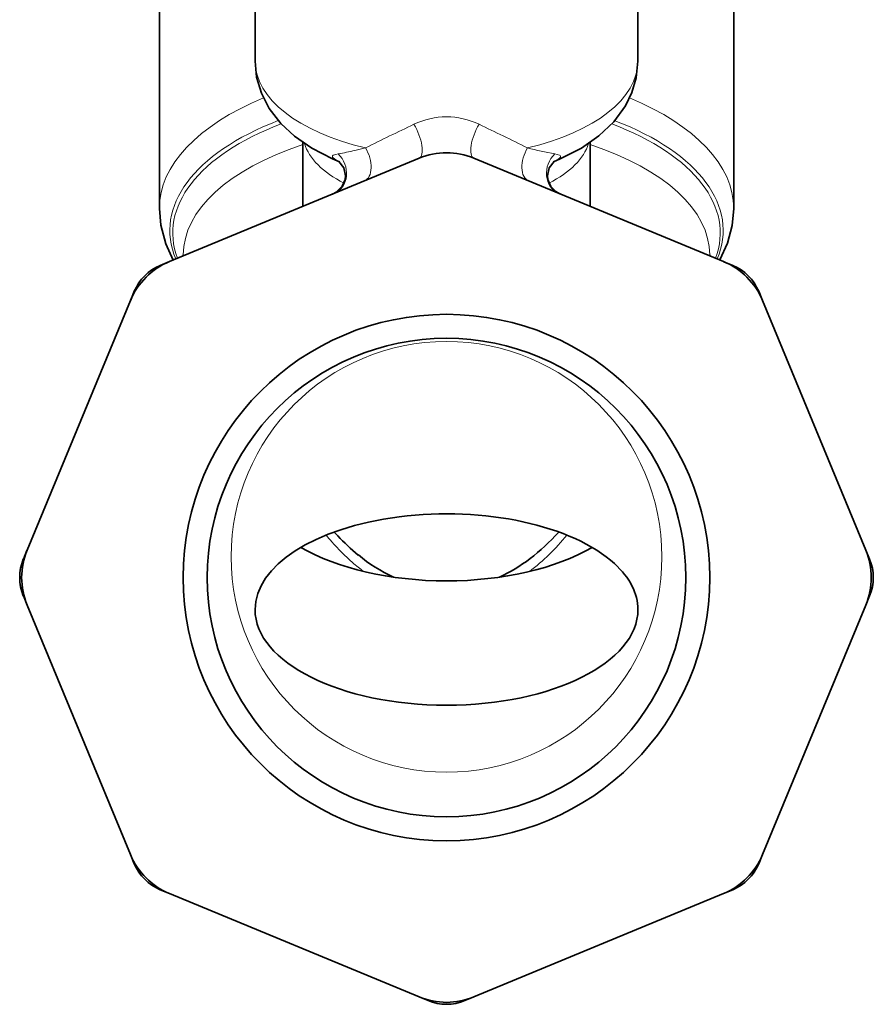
# Model space of a CAD drawing. Extents: x 1565 to 2352, y 54 to 822.
# Tile 5 of 11: x 1920 to 1991, y 583 to 665. Entities that reach past the tile are written whole.
import ezdxf

# ---------------------------------------------------------------- set-up
doc = ezdxf.new("R2010")
doc.units = 0

msp = doc.modelspace()

# ---------------------------------------------------------------- linework, layer by layer
at = {"color": 7, "lineweight": 35, "ltscale": 0.173206}
msp.add_line((1939.43, 675.65), (1939.43, 661.793), dxfattribs=at)
at = {"color": 7, "lineweight": 35, "ltscale": 0.173204}
msp.add_line((1971.43, 675.65), (1971.43, 661.794), dxfattribs=at)
at = {"color": 7, "lineweight": 35, "ltscale": 0.303656}
msp.add_line((1931.43, 673.769), (1931.43, 649.477), dxfattribs=at)
at = {"color": 7, "lineweight": 35, "ltscale": 0.303645}
msp.add_line((1979.43, 673.768), (1979.43, 649.477), dxfattribs=at)
at = {"color": 7, "lineweight": 35, "ltscale": 0.066595}
msp.add_line((1943.43, 654.987), (1943.43, 649.659), dxfattribs=at)
at = {"color": 7, "lineweight": 13, "ltscale": 0.011362}
msp.add_line((1948.659, 654.545), (1947.776, 654.33), dxfattribs=at)
at = {"color": 7, "lineweight": 35, "ltscale": 0.066617}
msp.add_line((1967.43, 654.988), (1967.43, 649.659), dxfattribs=at)
at = {"color": 7, "lineweight": 35, "ltscale": 0.282284}
for p, q in [((1932.27, 645.036), (1953.134, 653.678)), ((1957.726, 653.678), (1978.59, 645.036)), ((1920.381, 620.926), (1929.023, 641.789)), ((1981.837, 641.789), (1990.479, 620.926)), ((1929.023, 595.47), (1920.381, 616.333)), ((1990.479, 616.333), (1981.837, 595.47)), ((1953.134, 583.581), (1932.27, 592.223)), ((1978.59, 592.223), (1957.726, 583.581))]:
    msp.add_line(p, q, dxfattribs=at)
at = {"color": 7, "lineweight": 13, "ltscale": 0.002598}
msp.add_line((1946.377, 654.035), (1946.172, 654), dxfattribs=at)
at = {"color": 7, "lineweight": 13, "ltscale": 0.002568}
msp.add_line((1964.687, 654), (1964.485, 654.034), dxfattribs=at)
at = {"color": 7, "lineweight": 35, "ltscale": 0.000935}
msp.add_line((1933.43, 645.592), (1933.43, 645.517), dxfattribs=at)
at = {"color": 7, "lineweight": 35, "ltscale": 0.00094}
msp.add_line((1977.43, 645.592), (1977.43, 645.517), dxfattribs=at)
at = {"color": 7, "lineweight": 35, "ltscale": 0.010354}
for p, q in [((1932.27, 645.036), (1931.505, 644.719)), ((1981.837, 641.789), (1981.52, 642.555)), ((1920.064, 617.099), (1920.381, 616.333)), ((1990.479, 616.333), (1990.796, 617.099)), ((1956.961, 583.264), (1957.726, 583.581))]:
    msp.add_line(p, q, dxfattribs=at)
at = {"color": 7, "lineweight": 13, "ltscale": 0.000718}
for p, q in [((1931.505, 644.719), (1931.527, 644.666)), ((1979.355, 644.719), (1979.333, 644.666)), ((1979.355, 592.54), (1979.333, 592.593))]:
    msp.add_line(p, q, dxfattribs=at)
at = {"color": 7, "lineweight": 35, "ltscale": 0.010024}
msp.add_line((1979.355, 644.719), (1978.614, 645.026), dxfattribs=at)
at = {"color": 7, "lineweight": 35, "ltscale": 0.009859}
msp.add_line((1929.34, 642.555), (1929.038, 641.826), dxfattribs=at)
at = {"color": 7, "lineweight": 13, "ltscale": 0.000719}
for p, q in [((1929.34, 642.555), (1929.393, 642.533)), ((1981.52, 642.555), (1981.467, 642.533)), ((1929.34, 594.704), (1929.393, 594.726)), ((1981.52, 594.704), (1981.467, 594.726)), ((1931.505, 592.54), (1931.527, 592.593))]:
    msp.add_line(p, q, dxfattribs=at)
at = {"color": 7, "lineweight": 35, "ltscale": 0.005384}
msp.add_line((1946.046, 622.436), (1946.338, 622.12), dxfattribs=at)
at = {"color": 7, "lineweight": 35, "ltscale": 0.00986}
msp.add_line((1920.366, 620.889), (1920.064, 620.16), dxfattribs=at)
at = {"color": 7, "lineweight": 35, "ltscale": 0.010356}
for p, q in [((1990.796, 620.16), (1990.479, 620.926)), ((1978.59, 592.223), (1979.355, 592.54)), ((1953.134, 583.581), (1953.899, 583.264))]:
    msp.add_line(p, q, dxfattribs=at)
at = {"color": 7, "lineweight": 13, "ltscale": 0.00072}
for p, q in [((1920.064, 620.16), (1920.117, 620.138)), ((1990.796, 620.16), (1990.743, 620.138)), ((1920.064, 617.099), (1920.117, 617.121)), ((1990.796, 617.099), (1990.743, 617.121)), ((1953.899, 583.264), (1953.921, 583.317)), ((1956.961, 583.264), (1956.939, 583.317))]:
    msp.add_line(p, q, dxfattribs=at)
at = {"color": 7, "lineweight": 35, "ltscale": 0.010357}
for p, q in [((1929.023, 595.47), (1929.34, 594.704)), ((1981.52, 594.704), (1981.837, 595.47))]:
    msp.add_line(p, q, dxfattribs=at)
at = {"color": 7, "lineweight": 35, "ltscale": 0.010353}
msp.add_line((1931.505, 592.54), (1932.27, 592.223), dxfattribs=at)
at = {"color": 7, "lineweight": 35}
for points in [[(1939.43, 661.793), (1939.557, 660.463), (1939.957, 659.11), (1940.616, 657.834), (1941.584, 656.578), (1942.719, 655.519), (1944.169, 654.513), (1945.908, 653.62), (1946.493, 653.376)], [(1971.43, 661.794), (1971.288, 660.388), (1970.93, 659.179), (1970.376, 658.05), (1969.411, 656.729), (1968.17, 655.543), (1966.708, 654.523), (1964.934, 653.613), (1964.36, 653.374)], [(1946.438, 653.416), (1946.848, 652.887), (1946.984, 652.217), (1946.949, 651.887)], [(1964.422, 653.416), (1964.012, 652.887), (1963.876, 652.218), (1963.911, 651.887)], [(1946.949, 651.887), (1946.718, 651.329), (1946.214, 650.839), (1945.904, 650.683)], [(1963.911, 651.887), (1964.155, 651.309), (1964.576, 650.884), (1964.901, 650.708)], [(1931.43, 649.477), (1931.546, 648.095), (1931.966, 646.529), (1932.595, 645.17)], [(1978.265, 645.171), (1978.916, 646.587), (1979.305, 648.044), (1979.43, 649.477)]]:
    msp.add_lwpolyline(points, dxfattribs=at)
at = {"color": 7, "lineweight": 13}
for points in [[(1946.172, 654), (1945.966, 653.936), (1945.909, 653.88), (1945.897, 653.831), (1945.912, 653.777), (1945.971, 653.697), (1946.176, 653.544), (1946.472, 653.391)], [(1964.404, 653.399), (1964.761, 653.593), (1964.894, 653.703), (1964.947, 653.775), (1964.959, 653.81), (1964.96, 653.858), (1964.923, 653.914), (1964.879, 653.944), (1964.687, 654)]]:
    msp.add_lwpolyline(points, dxfattribs=at)
at = {"color": 7, "lineweight": 35}
for radius in [22, 20]:
    msp.add_circle((1955.43, 618.63), radius, dxfattribs=at)
at = {"color": 7, "lineweight": 13}
msp.add_circle((1955.43, 620.362), 18, dxfattribs=at)
for centre, radius, start, end in [((1955.43, 650.89), 6.245, 64.17065, 115.82939), ((2083.472, 382.05), 304.02, 115.47489, 116.3233), ((1827.355, 381.983), 304.095, 63.6769, 64.5251), ((1941.658, 679.8), 26.194, 280.37844, 283.5057), ((1970.819, 687.547), 34.107, 255.36505, 259.29763), ((1947.058, 651.826), 0.126, 102.41951, 150.76593), ((1963.804, 651.827), 0.124, 29.01056, 77.50249), ((1961.569, 635.423), 20.922, 219.27906, 221.26114), ((1951.401, 633.525), 18.086, 307.2786, 321.14323), ((1959.761, 633.782), 18.48, 221.13387, 228.78668), ((1958.071, 631.897), 15.948, 228.89175, 233.1432)]:
    msp.add_arc(centre, radius, start, end, dxfattribs=at)
at = {"color": 7, "lineweight": 35}
for centre, radius, start, end in [((1955.43, 648.135), 6, 67.5, 112.5), ((1934.566, 639.493), 6, 112.5, 157.5), ((1933.035, 641.024), 4, 112.5, 157.5), ((1976.294, 639.493), 6, 22.5, 67.5), ((1977.824, 641.024), 4, 22.5, 67.5), ((1959.269, 634.253), 17.732, 223.17775, 230.79424), ((1925.924, 618.63), 6, 157.5, 202.5), ((1984.935, 618.63), 6, 337.5, 22.5), ((1923.759, 618.63), 4, 157.5, 202.5), ((1956.906, 631.266), 13.922, 230.5598, 244.90007), ((1987.1, 618.63), 4, 337.5, 22.5), ((1934.566, 597.766), 6, 202.5, 247.5), ((1976.294, 597.766), 6, 292.5, 337.5), ((1933.035, 596.235), 4, 202.5, 247.5), ((1977.824, 596.235), 4, 292.5, 337.5), ((1955.43, 589.124), 6, 247.5, 292.5), ((1955.43, 586.959), 4, 247.5, 292.5)]:
    msp.add_arc(centre, radius, start, end, dxfattribs=at)
at = {"color": 7, "lineweight": 13}
for centre, major_axis, ratio, start_param, end_param in [((1955.43, 661.794), (-16, 0), 0.5, 0.000039, 1.133845), ((1955.43, 661.794), (-16, 0), 0.5, 2.007748, 3.141634), ((1955.43, 649.476), (24, 0), 0.5, 2.262163, 3.141552), ((1955.43, 649.476), (24, 0), 0.5, 0.000036, 0.879388), ((1955.43, 647.639), (23.121, 0), 0.5, 2.224345, 3.349065), ((1955.43, 647.639), (23.121, 0), 0.5, 6.07572, 7.200368), ((1955.43, 647.429), (-22.879, 0), 0.5, 5.360769, 6.468971), ((1952.368, 655.526), (0.765, -1.848), 0.375437, 6.283185, 8.254745), ((1958.491, 655.526), (-0.765, -1.848), 0.375437, 4.311625, 6.283185), ((1955.43, 647.429), (-22.879, 0), 0.5, 2.955809, 4.064027), ((1955.43, 645.592), (-22, 0), 0.5, 5.28932, 6.283185), ((1955.43, 655.794), (12, 0), 0.5, 3.291718, 3.916507), ((1947.813, 653.639), (0.765, -1.848), 0.583881, 6.283185, 8.113478), ((1963.047, 653.639), (-0.765, -1.848), 0.58388, 4.452892, 6.283185), ((1955.43, 655.794), (-12, 0), 0.5, 2.366738, 2.991379), ((1955.43, 645.592), (-22, 0), 0.5, 3.14161, 4.135459), ((1945.315, 652.604), (0.765, -1.848), 0.859475, 0, 2.045761), ((1965.547, 652.604), (-0.765, -1.848), 0.859765, 4.237143, 6.283185)]:
    msp.add_ellipse(centre, major_axis=major_axis, ratio=ratio, start_param=start_param, end_param=end_param, dxfattribs=at)
at = {"color": 7, "lineweight": 35}
for centre, major_axis, ratio, start_param, end_param in [((1955.43, 615.955), (-16, 0), 0.5, 3.641593, 6.283216), ((1956.763, 642.817), (-2.05, -25.123), 0.61364, 0.332574, 0.676218), ((1955.43, 626.348), (16, 0), 0.5, 3.84843, 5.576289), ((1955.43, 615.955), (-16, 0), 0.5, 3.141623, 3.641593), ((1955.43, 615.955), (-16, 0), 0.5, 0.000031, 3.141623)]:
    msp.add_ellipse(centre, major_axis=major_axis, ratio=ratio, start_param=start_param, end_param=end_param, dxfattribs=at)

doc.saveas('drawing.dxf')
